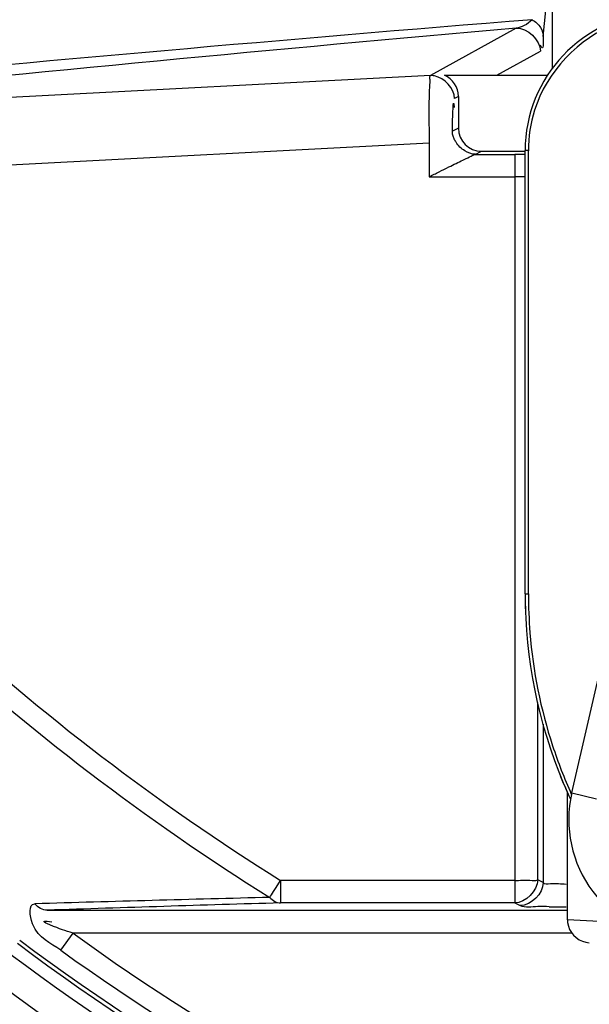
# Model space of a CAD drawing. Header units: inches. Extents: x 22575 to 24734, y 6028 to 6659.
# Tile 117 of 163: x 24584.91 to 24587.83, y 6492.67 to 6497.71. Entities that reach past the tile are written whole.
import ezdxf

# ---------------------------------------------------------------- set-up
doc = ezdxf.new("R2010")
doc.units = ezdxf.units.IN
doc.header["$LTSCALE"] = 0.5
doc.header["$MEASUREMENT"] = 0

# ---------------------------------------------------------------- blocks, each defined once
blk = doc.blocks.new('Flygt Large 14 MGD')
at = {"color": 6, "linetype": 'Continuous'}
for p, q in [((24495.5158, 6492.0458), (24495.5621, 6492.5397)), ((24495.5621, 6491.8824), (24495.5621, 6492.5406)), ((24495.3764, 6492.0891), (24494.9368, 6491.8464)), ((24495.2773, 6491.848), (24495.5005, 6491.9712)), ((24494.9368, 6491.8464), (24491.6806, 6491.6756)), ((24495.0087, 6491.848), (24495.5382, 6491.848)), ((24495.0806, 6491.7394), (24495.0609, 6491.7285)), ((24495.0806, 6491.7394), (24495.0806, 6491.5765)), ((24495.0806, 6491.5765), (24495.0494, 6491.5609)), ((24492.0502, 6491.3496), (24494.9309, 6491.5007)), ((24495.1669, 6491.4426), (24495.1987, 6491.4585)), ((24495.1669, 6491.4426), (24495.3693, 6491.4426)), ((24495.1987, 6491.4585), (24495.4227, 6491.4585)), ((24495.3692, 6491.4426), (24495.3692, 6487.6073)), ((24495.4227, 6489.1905), (24495.4227, 6491.4615)), ((24495.4393, 6491.4615), (24495.4227, 6491.4615)), ((24495.4393, 6489.1907), (24495.4393, 6491.4613)), ((24494.9307, 6491.3276), (24495.3692, 6491.3276)), ((24495.4227, 6489.1905), (24495.4393, 6489.1905)), ((24495.4872, 6487.7252), (24495.4872, 6488.6339)), ((24495.5152, 6488.523), (24495.5152, 6487.7111)), ((24495.6394, 6487.5213), (24495.6394, 6488.178)), ((24495.6619, 6488.1704), (24495.7879, 6488.1413)), ((24494.1467, 6487.6869), (24494.1689, 6487.7222)), ((24494.1689, 6487.7223), (24494.1689, 6487.6073)), ((24495.3692, 6487.7223), (24494.1689, 6487.7223)), ((24495.5152, 6487.7111), (24495.4872, 6487.7252)), ((24494.1333, 6487.6659), (24494.1467, 6487.6869)), ((24495.3692, 6487.6073), (24494.1689, 6487.6073)), ((24495.3692, 6487.6073), (24495.3973, 6487.5932)), ((24492.9726, 6487.5697), (24495.6394, 6487.5697)), ((24495.6394, 6487.5214), (24495.941, 6487.5076)), ((24493.0423, 6487.3644), (24493.1051, 6487.4517)), ((24495.6625, 6487.4517), (24493.1051, 6487.4517))]:
    blk.add_line(p, q, dxfattribs=at)
at = {"color": 7, "linetype": 'Continuous'}
for p, q in [((24494.9309, 6491.5007), (24494.9307, 6491.3276)), ((24495.6619, 6488.1704), (24495.8346, 6488.9181))]:
    blk.add_line(p, q, dxfattribs=at)
blk.add_lwpolyline([(24495.1038, 6491.413), (24495.1169, 6491.4197), (24495.1283, 6491.4253), (24495.1379, 6491.4299), (24495.1454, 6491.4334), (24495.1511, 6491.4361), (24495.156, 6491.4385), (24495.1604, 6491.4405), (24495.164, 6491.4419), (24495.1667, 6491.4426)], dxfattribs=at)
at = {"color": 6, "linetype": 'Continuous'}
for points in [[(24494.1134, 6487.6352), (24494.1173, 6487.6411), (24494.122, 6487.6483), (24494.1333, 6487.6659)], [(24495.6394, 6487.5213), (24495.6403, 6487.5067), (24495.6441, 6487.4885), (24495.6505, 6487.4714), (24495.6594, 6487.4557), (24495.6703, 6487.4417), (24495.6837, 6487.4292), (24495.6992, 6487.4187), (24495.716, 6487.4108), (24495.7336, 6487.4057), (24495.7514, 6487.4034)]]:
    blk.add_lwpolyline(points, dxfattribs=at)
for radius in [16.5354, 13.0393]:
    blk.add_circle((24500.4817, 6497.6747), radius, dxfattribs=at)
for centre, radius, start, end in [((24500.4817, 6497.6747), 16.5917, 117.49465, 109.75854), ((24500.4817, 6497.0055), 13.8976, 91.9859, 268.01409), ((24500.4817, 6497.6747), 13.2284, 91.5783, 88.4217), ((24500.4827, 6497.6665), 13.2319, 193.62745, 269.36225), ((24496.1313, 6491.4615), 0.7087, 93.0015, 180), ((24515.5123, 6243.0095), 249.9288, 94.602395, 95.468922), ((24518.3611, 6231.1445), 261.9549, 95.033789, 95.841709), ((24496.1418, 6491.4607), 0.7025, 162.7322, 179.947), ((24495.3685, 6482.8092), 8.6334, 89.78959, 89.99484), ((24495.3685, 6482.7627), 8.6799, 89.64162, 89.79032), ((24495.3699, 6489.9537), 1.3739, 87.7946, 90.0275), ((24497.9212, 6489.1902), 2.4985, 179.9942, 202.8072), ((24497.9363, 6489.1908), 2.497, 180.0027, 184.5754), ((24497.9047, 6489.1906), 2.482, 181.063, 182.0201), ((24500.5184, 6497.8712), 11.9715, 227.28057, 237.96879), ((24500.518, 6497.8806), 12.0824, 227.30623, 237.9896), ((24497.957, 6489.1929), 2.5178, 184.587, 198.0649), ((24497.9489, 6489.1918), 2.5097, 198.0974, 204.1726), ((24497.9098, 6489.1857), 2.4862, 201.5833, 204.8963), ((24497.9134, 6489.1873), 2.4901, 202.8143, 204.8957), ((24500.4817, 6497.6747), 12.8826, 227.58129, 255.64449), ((24501.295, 6200.368), 287.3571, 91.432059, 91.672359), ((24501.775, 6226.1029), 261.6149, 91.666032, 91.928168), ((24495.6331, 6496.0702), 8.4828, 269.41057, 270.00048), ((24500.4819, 6497.7089), 12.6344, 234.27692, 247.08285), ((24500.5051, 6497.7151), 12.8629, 233.3098, 247.16293), ((24500.5107, 6497.7356), 12.8629, 233.34539, 247.17559), ((24500.6507, 6498.0095), 13.0845, 234.44518, 246.91445)]:
    blk.add_arc(centre, radius, start, end, dxfattribs=at)
at = {"color": 7, "linetype": 'Continuous'}
blk.add_arc((24496.2562, 6488.0332), 0.61, 167, 267, dxfattribs=at)
at = {"color": 6, "linetype": 'Continuous'}
for centre, major_axis, ratio, start_param, end_param in [((24494.9623, 6491.7392), (0.1036, 0.0572), 0.998213, -0.503685, 0.664473), ((24495.1989, 6491.5766), (0.1058, 0.0529), 0.998288, -3.604281, -2.034855)]:
    blk.add_ellipse(centre, major_axis=major_axis, ratio=ratio, start_param=start_param, end_param=end_param, dxfattribs=at)
for points, knots in [([(24508.8642, 6513.5333), (24509.1819, 6513.3882), (24509.829, 6513.1232), (24511.0703, 6512.4795), (24513.1525, 6511.196), (24515.7909, 6508.8649), (24518.2589, 6505.445), (24520.5105, 6500.3153), (24521.1911, 6493.1796), (24518.5751, 6485.0427), (24513.0843, 6478.5027), (24505.5888, 6474.4271), (24497.1569, 6473.2714), (24491.5907, 6474.4564), (24489.0078, 6475.4889)], [0, 0, 0, 0, 0.015697, 0.031393, 0.062773, 0.125436, 0.188116, 0.250802, 0.375528, 0.500306, 0.625148, 0.750062, 0.875014, 1, 1, 1, 1]), ([(24508.7951, 6513.352), (24511.3569, 6512.3104), (24514.9057, 6509.8038), (24518.1433, 6505.2561), (24520.3638, 6500.1182), (24520.9786, 6492.981), (24518.2665, 6484.8785), (24512.6787, 6478.4215), (24505.1131, 6474.4751), (24496.6575, 6473.4854), (24491.1167, 6474.7937), (24488.5579, 6475.8854)], [0, 0, 0, 0, 0.124465, 0.187141, 0.249831, 0.374614, 0.499522, 0.624525, 0.749627, 0.874792, 1, 1, 1, 1]), ([(24475.7765, 6512.4814), (24474.3, 6509.4194), (24472.4498, 6502.792), (24473.3391, 6492.6096), (24477.8407, 6483.5456), (24485.348, 6476.8444), (24494.7881, 6473.5501), (24503.0999, 6474.1401), (24509.0913, 6476.6028), (24514.389, 6480.2085), (24517.3667, 6484.1864), (24518.6518, 6487.0753)], [0, 0, 0, 0, 0.130141, 0.256914, 0.383071, 0.508363, 0.632667, 0.756007, 0.817618, 0.878957, 1, 1, 1, 1]), ([(24475.6571, 6512.3413), (24474.2827, 6509.3972), (24472.4701, 6503.0097), (24473.1803, 6493.086), (24477.4101, 6484.0583), (24484.6571, 6477.1989), (24493.9745, 6473.5931), (24502.3466, 6473.9036), (24508.4861, 6476.1802), (24512.6439, 6478.8318), (24516.1199, 6482.3288), (24517.8546, 6485.1289), (24518.552, 6486.6026)], [0, 0, 0, 0, 0.12495, 0.249862, 0.37474, 0.499589, 0.624414, 0.749191, 0.811899, 0.874607, 0.937303, 1, 1, 1, 1]), ([(24508.2263, 6482.4576), (24506.4086, 6481.3874), (24502.3368, 6479.9069), (24495.8742, 6480.0247), (24489.8589, 6482.389), (24485.0136, 6486.661), (24481.9013, 6492.3176), (24480.8068, 6498.6736), (24481.8393, 6505.0473), (24483.916, 6508.8197), (24485.1813, 6510.5108)], [0, 0, 0, 0, 0.124914, 0.249885, 0.374837, 0.499806, 0.624822, 0.749912, 0.874925, 1, 1, 1, 1]), ([(24486.4825, 6507.4771), (24484.7228, 6504.9649), (24482.5589, 6498.8371), (24484.564, 6489.3934), (24491.1511, 6482.3318), (24497.4135, 6480.5986), (24500.4807, 6480.5982)], [0, 0, 0, 0, 0.249998, 0.500001, 0.750002, 1, 1, 1, 1]), ([(24500.4817, 6481.0778), (24497.5015, 6481.0781), (24491.417, 6482.7643), (24485.0197, 6489.6262), (24483.0706, 6498.8017), (24485.1783, 6504.7524), (24486.8875, 6507.1932)], [0, 0, 0, 0, 0.250025, 0.500032, 0.750017, 1, 1, 1, 1]), ([(24500.0002, 6483.2692), (24498.3727, 6483.3257), (24495.1061, 6484.0241), (24490.8897, 6486.7043), (24487.8571, 6490.6916), (24486.8937, 6493.9104), (24486.7099, 6495.5406)], [0, 0, 0, 0, 0.24915, 0.49873, 0.749004, 1, 1, 1, 1]), ([(24495.4579, 6492.1324), (24495.4464, 6492.1202), (24495.4211, 6492.1008), (24495.3908, 6492.091), (24495.3764, 6492.0891)], [0, 0, 0, 0, 0.535105, 1, 1, 1, 1]), ([(24495.4578, 6492.1324), (24495.4753, 6492.123), (24495.5039, 6492.0977), (24495.5153, 6492.0614), (24495.5158, 6492.045)], [0, 0, 0, 0, 0.546375, 1, 1, 1, 1]), ([(24495.5158, 6492.045), (24495.514, 6492.0263), (24495.5208, 6491.9686), (24495.5018, 6491.9974), (24495.5013, 6492.0025)], [0, 0, 0, 0, 0.784707, 1, 1, 1, 1]), ([(24495.3692, 6487.7223), (24495.3953, 6487.7223), (24495.4333, 6487.7273), (24495.4753, 6487.7193), (24495.4872, 6487.7252)], [0, 0, 0, 0, 0.663038, 1, 1, 1, 1]), ([(24495.6332, 6487.7023), (24495.6061, 6487.7023), (24495.5721, 6487.7099), (24495.5221, 6487.7009), (24495.5152, 6487.7111)], [0, 0, 0, 0, 0.68663, 1, 1, 1, 1]), ([(24493.0431, 6487.3655), (24492.9896, 6487.4041), (24492.8967, 6487.4288), (24492.8748, 6487.6005), (24492.9091, 6487.6026)], [0, 0, 0, 0, 0.657239, 1, 1, 1, 1]), ([(24492.9726, 6487.5697), (24492.9609, 6487.57), (24492.9366, 6487.5771), (24492.9172, 6487.5929), (24492.9091, 6487.6026)], [0, 0, 0, 0, 0.482069, 1, 1, 1, 1]), ([(24494.1134, 6487.6352), (24494.1208, 6487.627), (24494.1377, 6487.6135), (24494.1588, 6487.6075), (24494.1689, 6487.6073)], [0, 0, 0, 0, 0.521624, 1, 1, 1, 1]), ([(24495.5458, 6487.5878), (24495.5263, 6487.588), (24495.4778, 6487.5921), (24495.4242, 6487.5799), (24495.3973, 6487.5932)], [0, 0, 0, 0, 0.393603, 1, 1, 1, 1]), ([(24493.1051, 6487.4517), (24493.0652, 6487.466), (24493.0323, 6487.4737), (24492.9352, 6487.5168), (24492.9834, 6487.5127), (24492.9969, 6487.5109)], [0, 0, 0, 0, 0.629076, 0.796792, 1, 1, 1, 1])]:
    blk.add_open_spline(points, degree=3, knots=knots, dxfattribs=at)
for points in [[(24495.3764, 6492.0891), (24495.4334, 6492.092), (24495.5004, 6492.0283), (24495.5005, 6491.9712)], [(24495.8884, 6492.1128), (24495.6986, 6492.0407), (24495.5314, 6491.8631), (24495.471, 6491.6692)], [(24495.4872, 6487.7252), (24495.487, 6487.6696), (24495.4248, 6487.6074), (24495.3692, 6487.6073)], [(24495.5152, 6487.7111), (24495.5151, 6487.6556), (24495.4529, 6487.5933), (24495.3973, 6487.5932)]]:
    blk.add_open_spline(points, degree=3, dxfattribs=at)
at = {"color": 7, "linetype": 'Continuous'}
for points, knots in [([(24494.9368, 6491.8464), (24494.9312, 6491.8421), (24494.9363, 6491.8116), (24494.9313, 6491.7897), (24494.9309, 6491.7718)], [0, 0, 0, 0, 0.282167, 1, 1, 1, 1]), ([(24494.9578, 6491.8446), (24494.9543, 6491.8454), (24494.9473, 6491.8464), (24494.9402, 6491.8466), (24494.9368, 6491.8464)], [0, 0, 0, 0, 0.505557, 1, 1, 1, 1]), ([(24495.0494, 6491.5609), (24495.0497, 6491.5816), (24495.0507, 6491.6249), (24495.052, 6491.6583), (24495.0547, 6491.7193), (24495.0587, 6491.6906), (24495.0593, 6491.6834)], [0, 0, 0, 0, 0.37529, 0.705915, 0.869086, 1, 1, 1, 1]), ([(24495.052, 6491.5406), (24495.0512, 6491.544), (24495.0499, 6491.5507), (24495.0494, 6491.5575), (24495.0494, 6491.5609)], [0, 0, 0, 0, 0.50531, 1, 1, 1, 1]), ([(24495.0686, 6491.5041), (24495.0648, 6491.5098), (24495.0582, 6491.5215), (24495.0536, 6491.5342), (24495.052, 6491.5406)], [0, 0, 0, 0, 0.509848, 1, 1, 1, 1]), ([(24495.1673, 6491.4428), (24495.1482, 6491.4428), (24495.1088, 6491.4581), (24495.08, 6491.4869), (24495.0686, 6491.5041)], [0, 0, 0, 0, 0.480552, 1, 1, 1, 1]), ([(24495.0318, 6491.3782), (24495.044, 6491.3842), (24495.0679, 6491.3961), (24495.0919, 6491.4076), (24495.1038, 6491.413)], [0, 0, 0, 0, 0.510786, 1, 1, 1, 1]), ([(24494.9307, 6491.3276), (24494.9476, 6491.3359), (24494.9814, 6491.3528), (24495.015, 6491.3698), (24495.0318, 6491.3782)], [0, 0, 0, 0, 0.501818, 1, 1, 1, 1])]:
    blk.add_open_spline(points, degree=3, knots=knots, dxfattribs=at)
for points in [[(24495.0609, 6491.7285), (24495.0608, 6491.7803), (24495.0085, 6491.834), (24494.9578, 6491.8446)], [(24494.9309, 6491.7718), (24494.9285, 6491.6815), (24494.9296, 6491.591), (24494.9309, 6491.5007)]]:
    blk.add_open_spline(points, degree=3, dxfattribs=at)

msp = doc.modelspace()

# ---------------------------------------------------------------- block references
msp.add_blockref('Flygt Large 14 MGD', (92.0788, 5.5781))

doc.saveas('drawing.dxf')
